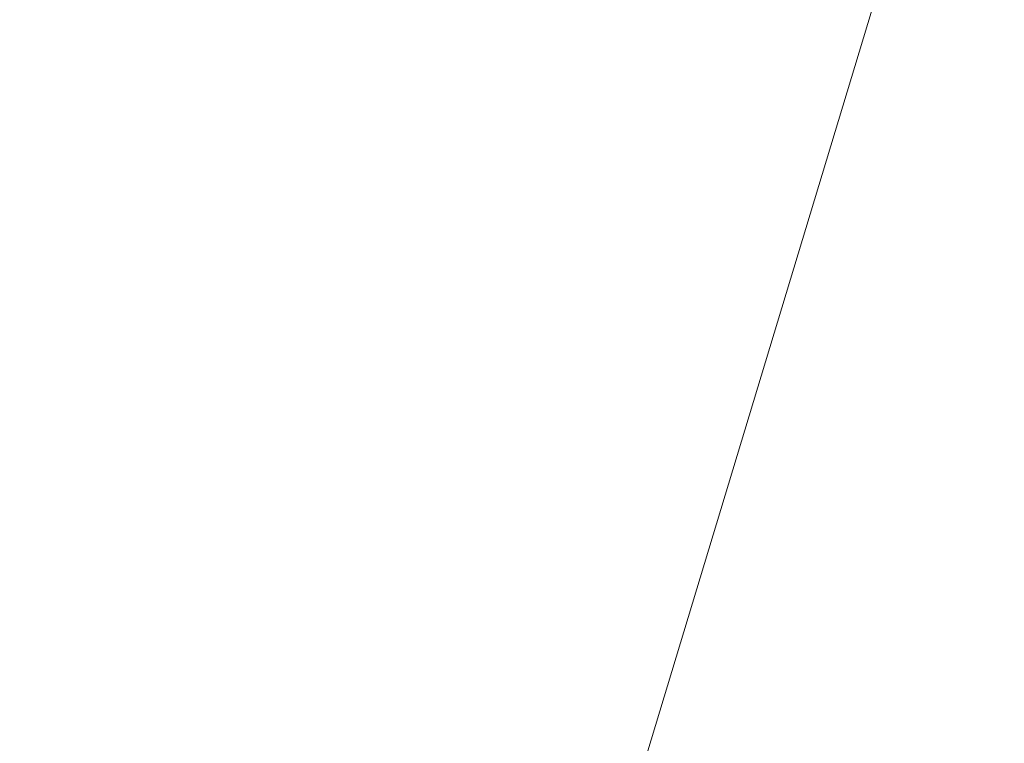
# Model space of a CAD drawing. Header units: millimetres. Extents: x 150273 to 195548, y -17534 to -5179.
# Tile 20 of 29: x 152689 to 152749, y -7035 to -6990. Entities that reach past the tile are written whole.
import ezdxf
from ezdxf import colors
from ezdxf.entities.mleader import LeaderData, LeaderLine
from ezdxf.math import Vec2, Vec3

# ---------------------------------------------------------------- set-up
doc = ezdxf.new("R2010")
doc.units = ezdxf.units.MM
doc.layers.add('_tb_armatura', color=3, linetype='Continuous', lineweight=30)
doc.layers.add('A poziom +2_2018-05-23$0$_TB_opis', color=7, linetype='Continuous', lineweight=30)
doc.layers.add('AXE', color=7, linetype='Continuous')
doc.styles.add('TB_Romans', font='romans.shx', dxfattribs={"width": 0.6})

# ---------------------------------------------------------------- blocks, each defined once
blk = doc.blocks.new('A$C6448E943')
at = {"layer": 'AXE', "color": 7, "linetype": 'Continuous', "lineweight": 25}
for radius in [45.9535947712, 45.6375, 45.15]:
    blk.add_circle((95.27976029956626, 45.9535947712), radius, dxfattribs=at)
blk.add_arc((95.27976029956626, 45.9535947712), 42.5, 287.1206568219, 327.2362377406, dxfattribs=at)
blk = doc.blocks.new('_None')

msp = doc.modelspace()

# ---------------------------------------------------------------- hatches: boundary and pattern name
at = {"layer": '_tb_armatura', "lineweight": 20, "ltscale": 3}
h = msp.add_hatch(dxfattribs=at)
h.set_pattern_fill('ANSI33', color=252, scale=30, style=0)
h.set_pattern_definition([(45, (-6118.159949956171, 5098.075865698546), (-134.7038418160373, 134.7038418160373), []), (45, (-5983.456108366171, 5098.075865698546), (-134.7038418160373, 134.7038418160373), [95.25, -47.625])])
h.paths.add_polyline_path([(153463.5113809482, -6872.269003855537), (153517.5509224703, -6872.516927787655), (153517.5509224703, -6845.493152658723), (153550.1848193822, -6845.493152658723), (153550.1848193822, -6872.516927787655), (153612.8206571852, -6872.613141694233, 0.90996981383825), (152119.6700791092, -6848.264123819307), (152170.7601733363, -6848.49851620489), (152170.7601733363, -6821.474741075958), (152203.3940702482, -6821.474741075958), (152203.3940702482, -6848.49851620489), (152266.7204339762, -6848.595790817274), (152266.6604195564, -6887.665542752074), (152266.6604195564, -6887.665542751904, -0.929799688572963), (153463.4885978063, -6887.100967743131)])
h.paths.add_polyline_path([(153517.5509224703, -6990.48139137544), (153463.5113809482, -6990.729315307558), (153463.4870294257, -6974.876326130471, -0.9271569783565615), (152266.914273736, -6977.665542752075), (152266.5499703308, -6977.665542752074), (152266.549637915, -6977.449138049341), (152266.6096523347, -7016.518889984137), (152203.2832886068, -7016.616164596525), (152203.2832886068, -7043.639939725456), (152170.6493916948, -7043.639939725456), (152170.6493916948, -7016.616164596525), (152120.0271135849, -7016.848410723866, 0.9074001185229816), (153612.7385492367, -6990.385303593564), (153550.1848193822, -6990.48139137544), (153550.1848193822, -7017.505166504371), (153517.5509224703, -7017.505166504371)])

# ---------------------------------------------------------------- linework, layer by layer
at = {"color": 252, "lineweight": 30, "ltscale": 3}
for radius in [750, 600]:
    msp.add_circle((152865.095073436, -6930.977954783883), radius, dxfattribs=at)

# ---------------------------------------------------------------- block references
at = {"layer": '_tb_armatura', "ltscale": 3, "xscale": -1}
msp.add_blockref('A$C6448E943', (152878.609860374, -6995.972826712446), dxfattribs=at)

# ---------------------------------------------------------------- leaders
at = {"layer": 'A poziom +2_2018-05-23$0$_TB_opis', "lineweight": 30}
ml = msp.add_multileader_mtext('Standard', dxfattribs=at)
ml.set_content('6', color=256, style='TB_Romans')
ml.set_leader_properties(color=256, lineweight=18)
ml.set_arrow_properties(name='NONE')
ml.build(insert=Vec2(0, 0))
ml.multileader.update_dxf_attribs({"text_left_attachment_type": 5, "text_right_attachment_type": 5, "dogleg_length": 10, "arrow_head_size": 100})
ctx = ml.context
ctx.base_point, ctx.char_height, ctx.arrow_head_size, ctx.landing_gap_size, ctx.plane_origin = Vec3(152568.3575859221, -7875.36343086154), 150, 100, 0, Vec3(221836.9126042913, -73107.46703114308)
ctx.left_attachment, ctx.right_attachment, ctx.text_align_type = 5, 5, 2
notes = []
notes.append((ctx, [(0, (1, 1, 0), (152634.0718716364, -7875.36343086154), (-1, 0), 10, [(0, [(152890.3416679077, -6941.455964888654)], 0, [])])]))
ctx.mtext.insert, ctx.mtext.alignment = Vec3(152624.0718716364, -7695.36343086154), 3
ml = msp.add_multileader_mtext('Standard', dxfattribs=at)
ml.set_content('3', color=256, style='TB_Romans')
ml.set_leader_properties(color=256, lineweight=18)
ml.set_arrow_properties(name='NONE')
ml.build(insert=Vec2(0, 0))
ml.multileader.update_dxf_attribs({"text_left_attachment_type": 5, "text_right_attachment_type": 5, "dogleg_length": 10, "arrow_head_size": 100})
ctx = ml.context
ctx.base_point, ctx.char_height, ctx.arrow_head_size, ctx.landing_gap_size, ctx.plane_origin = Vec3(152721.9864516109, -7881.874435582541), 150, 100, 0, Vec3(221994.8271842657, -73113.97803586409)
ctx.left_attachment, ctx.right_attachment, ctx.text_align_type = 5, 5, 2
notes.append((ctx, [(0, (1, 1, 0), (152791.9864516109, -7881.874435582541), (-1, 0), 10, [(0, [(153063.326885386, -6950.455964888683)], 0, [])])]))
ctx.mtext.insert, ctx.mtext.alignment = Vec3(152781.9864516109, -7701.874435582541), 3
ml = msp.add_multileader_mtext('Standard', dxfattribs=at)
ml.set_content('5', color=256, style='TB_Romans')
ml.set_leader_properties(color=256, lineweight=18)
ml.set_arrow_properties(name='NONE')
ml.build(insert=Vec2(0, 0))
ml.multileader.update_dxf_attribs({"text_left_attachment_type": 5, "text_right_attachment_type": 5, "dogleg_length": 10, "arrow_head_size": 100})
ctx = ml.context
ctx.base_point, ctx.char_height, ctx.arrow_head_size, ctx.landing_gap_size, ctx.plane_origin = Vec3(152403.291378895, -7875.36343086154), 150, 100, 0, Vec3(221676.1321115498, -73107.46703114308)
ctx.left_attachment, ctx.right_attachment, ctx.text_align_type = 5, 5, 2
notes.append((ctx, [(0, (1, 1, 0), (152473.291378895, -7875.36343086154), (-1, 0), 10, [(0, [(152745.3720920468, -6975.92140364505)], 0, [])])]))
ctx.mtext.insert, ctx.mtext.alignment = Vec3(152463.291378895, -7695.36343086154), 3
for ctx, leaders in notes:
    for number, flags, end, landing, length, lines in leaders:
        leader = LeaderData()
        leader.index, (leader.has_last_leader_line, leader.has_dogleg_vector, leader.attachment_direction) = number, flags
        leader.last_leader_point, leader.dogleg_vector, leader.dogleg_length = Vec3(end), Vec3(landing), length
        for number, points, colour, breaks in lines:
            line = LeaderLine()
            line.index, line.vertices, line.color, line.breaks = number, Vec3.list(points), colors.encode_raw_color(colour), breaks
            leader.lines.append(line)
        ctx.leaders.append(leader)

doc.saveas('drawing.dxf')
